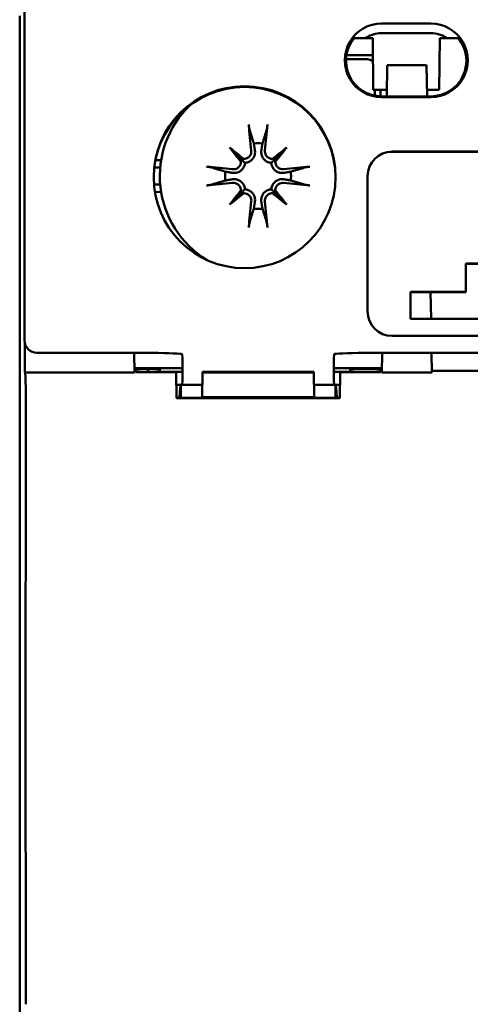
# Model space of a CAD drawing. Header units: millimetres. Extents: x 0 to 420, y 0 to 297.
# Tile 6 of 19: x 62 to 81, y 71 to 111. Entities that reach past the tile are written whole.
import ezdxf

# ---------------------------------------------------------------- set-up
doc = ezdxf.new("R2010")
doc.units = ezdxf.units.MM
doc.layers.add('Arêtes visibles(celduc)', color=7, linetype='Continuous', lineweight=50)

msp = doc.modelspace()

# ---------------------------------------------------------------- linework, layer by layer
at = {"layer": 'Arêtes visibles(celduc)'}
for p, q in [((62.498, 111.883), (62.498, 97.985)), ((62.298, 104.288), (62.298, 111.188)), ((77.022, 110.883), (79.022, 110.883)), ((76.662, 110.283), (76.36, 110.283)), ((76.683, 108.188), (76.662, 110.283)), ((79.022, 110.49), (77.022, 110.49)), ((79.362, 108.188), (79.383, 110.283)), ((79.684, 110.283), (79.383, 110.283)), ((75.593, 109.598), (76.669, 109.598)), ((77.25, 109.188), (77.228, 107.918)), ((78.85, 109.188), (77.25, 109.188)), ((78.872, 107.918), (78.85, 109.188)), ((76.683, 108.188), (77.232, 108.188)), ((76.97, 108.188), (76.97, 107.919)), ((78.867, 108.188), (79.362, 108.188)), ((77.022, 107.918), (79.022, 107.918)), ((79.022, 107.883), (77.022, 107.883)), ((70.837, 105.836), (71.324, 105.349)), ((73.158, 105.836), (72.671, 105.349)), ((67.819, 105.323), (68.051, 105.328)), ((71.324, 105.349), (71.461, 105.212)), ((72.671, 105.349), (72.534, 105.212)), ((77.448, 105.671), (81.051, 105.671)), ((81.062, 105.667), (77.448, 105.667)), ((67.771, 105.019), (68.012, 105.019)), ((76.448, 99.172), (76.448, 104.671)), ((62.298, 61.088), (62.298, 104.288)), ((67.759, 104.332), (68.012, 104.332)), ((71.324, 104.002), (71.461, 104.139)), ((72.671, 104.002), (72.534, 104.139)), ((68.051, 104.023), (67.797, 104.028)), ((70.837, 103.515), (71.324, 104.002)), ((73.158, 103.515), (72.671, 104.002)), ((80.448, 101.118), (80.448, 99.968)), ((81.348, 101.118), (80.448, 101.118)), ((81.348, 101.104), (80.448, 101.104)), ((78.198, 99.968), (78.198, 98.868)), ((80.448, 99.968), (78.198, 99.968)), ((80.448, 99.954), (78.198, 99.954)), ((79.03, 98.868), (79.011, 99.954)), ((80.448, 99.968), (80.448, 99.954)), ((78.198, 98.868), (83.598, 98.868)), ((91.948, 98.172), (77.448, 98.172)), ((62.507, 96.688), (62.507, 97.89)), ((67.412, 97.485), (62.997, 97.485)), ((66.963, 96.688), (66.95, 97.485)), ((92.812, 97.485), (76.583, 97.485)), ((77.046, 97.485), (77.032, 96.688)), ((79.068, 96.688), (79.054, 97.485)), ((68.922, 96.676), (68.922, 96.934)), ((75.073, 96.934), (75.073, 96.676)), ((62.519, 96.676), (62.507, 96.688)), ((66.963, 96.688), (62.507, 96.688)), ((68.922, 96.866), (66.96, 96.866)), ((67.02, 96.696), (67.019, 96.809)), ((68.662, 96.696), (67.02, 96.696)), ((67.52, 96.696), (67.518, 96.818)), ((67.992, 96.719), (67.991, 96.696)), ((67.992, 96.719), (67.993, 96.809)), ((68.922, 96.719), (67.992, 96.719)), ((68.662, 96.676), (68.662, 96.696)), ((68.662, 96.676), (68.68, 95.646)), ((69.733, 96.682), (69.715, 95.681)), ((74.262, 96.715), (69.733, 96.715)), ((69.733, 96.682), (69.733, 96.715)), ((74.262, 96.682), (69.733, 96.682)), ((74.262, 96.715), (74.262, 96.682)), ((74.262, 96.682), (74.28, 95.681)), ((77.035, 96.866), (75.073, 96.866)), ((75.749, 96.719), (75.073, 96.719)), ((75.315, 95.646), (75.333, 96.676)), ((76.975, 96.696), (75.333, 96.696)), ((75.333, 96.696), (75.333, 96.676)), ((75.747, 96.809), (75.749, 96.719)), ((75.749, 96.719), (75.749, 96.696)), ((76.247, 96.818), (76.477, 96.818)), ((76.977, 96.809), (76.975, 96.696)), ((79.068, 96.688), (77.032, 96.688)), ((90.328, 96.748), (79.067, 96.748)), ((68.846, 96.185), (68.671, 96.185)), ((68.848, 95.656), (68.848, 96.185)), ((69.724, 96.185), (68.848, 96.185)), ((68.848, 96.185), (68.848, 96.185)), ((75.148, 96.185), (74.271, 96.185)), ((75.148, 95.656), (75.148, 96.185)), ((75.148, 96.185), (75.148, 96.185)), ((75.324, 96.185), (75.149, 96.185)), ((75.315, 95.656), (68.68, 95.656)), ((75.315, 95.646), (68.68, 95.646)), ((74.28, 95.681), (69.715, 95.681))]:
    msp.add_line(p, q, dxfattribs=at)
for radius, start, end in [(4, 134.0715, 238.4054), (1.338, 82.3918, 97.6082), (1.338, 172.3918, 187.6082), (1.338, 352.3918, 7.6082), (1.338, 262.3918, 277.6082)]:
    msp.add_arc((71.998, 104.675), radius, start, end, dxfattribs=at)
for centre, major_axis, ratio, start_param, end_param in [((77.022, 109.383), (-1.5, 0), 0.999848, 4.712389, 7.853982), ((79.022, 109.383), (1.5, 0), 0.999848, 4.712389, 7.853982), ((77.022, 109.366), (-1.448, 0), 0.999848, 5.596904, 7.853982), ((77.022, 109.309), (0, 1.182), 0.98972, 0, 0.601666), ((79.022, 109.309), (0, -1.182), 0.98972, 2.539926, 3.141593), ((79.022, 109.366), (1.448, 0), 0.999848, 4.712389, 6.969466), ((71.448, 104.599), (3.7, 0), 0.999848, 0.004128, 3.137465), ((72.4, 104.724), (0.776, -6.441), 0.087156, 4.378084, 4.547777), ((71.595, 104.724), (0.776, 6.441), 0.087156, 4.877001, 5.046694), ((72.724, 105.302), (-4.2, 4.864), 0.173648, 1.313224, 1.430376), ((71.371, 103.949), (4.864, -4.2), 0.173648, 1.711217, 1.828368), ((72.624, 103.949), (4.864, 4.2), 0.173648, 1.313224, 1.430376), ((71.272, 105.302), (-4.2, -4.864), 0.173648, 1.711217, 1.828368), ((71.09, 105.337), (-0.188, -0.163), 0.868224, 2.023807, 2.409971), ((71.336, 105.583), (-0.163, -0.188), 0.868224, 0.731621, 1.117785), ((72.659, 105.583), (-0.163, 0.188), 0.868224, 2.023807, 2.409971), ((72.905, 105.337), (-0.188, 0.163), 0.868224, 0.731621, 1.117785), ((77.448, 104.671), (-1, 0), 0.999848, 4.712389, 6.283185), ((77.448, 104.667), (-1, 0), 0.999848, 4.712389, 6.283185), ((71.949, 104.273), (-6.441, 0.776), 0.087156, 4.877001, 5.046694), ((72.046, 104.273), (-6.441, -0.776), 0.087156, 4.378084, 4.547777), ((71.949, 105.078), (6.441, 0.776), 0.087156, 4.378084, 4.547777), ((72.046, 105.078), (6.441, -0.776), 0.087156, 4.877001, 5.046694), ((72.724, 104.049), (4.2, 4.864), 0.173648, 1.711217, 1.828368), ((71.371, 105.402), (-4.864, -4.2), 0.173648, 1.313224, 1.430376), ((71.09, 104.014), (0.188, -0.163), 0.868224, 0.731621, 1.117785), ((71.336, 103.768), (0.163, -0.188), 0.868224, 2.023807, 2.409971), ((72.659, 103.768), (0.163, 0.188), 0.868224, 0.731621, 1.117785), ((72.624, 105.402), (-4.864, 4.2), 0.173648, 1.711217, 1.828368), ((72.905, 104.014), (0.188, 0.163), 0.868224, 2.023807, 2.409971), ((71.272, 104.049), (4.2, -4.864), 0.173648, 1.313224, 1.430376), ((72.4, 104.627), (-0.776, -6.441), 0.087156, 4.877001, 5.046694), ((71.595, 104.627), (-0.776, 6.441), 0.087156, 4.378084, 4.547777), ((77.448, 99.172), (-1, 0), 0.999848, 0, 1.570796), ((62.998, 97.985), (-0.425, -0.263), 0.99966, 5.729794, 7.300285), ((67.412, 97.432), (-1.5, 0), 0.034905, 3.337017, 4.712389), ((68.9, 96.943), (0, -0.5), 0.043654, 1.55331, 2.635787), ((75.095, 96.943), (0, 0.5), 0.043654, 0.505805, 1.588283), ((76.583, 97.432), (-1.5, 0), 0.034905, 4.712389, 6.087761), ((62.518, 94.676), (0, -2), 0.017455, 1.424072, 3.124139), ((67.519, 96.809), (-0.5, 0), 0.01746, 4.712999, 6.28349), ((68.9, 96.685), (0, -0.5), 0.043654, 6.283152, 7.836495), ((75.095, 96.685), (0, 0.5), 0.043654, 1.588283, 3.141626), ((76.247, 96.809), (-0.5, 0), 0.01746, 4.712999, 6.28349), ((76.476, 96.809), (-0.5, 0), 0.01746, 3.141288, 4.711779), ((68.848, 94.685), (0.001, -1.5), 0.043654, 3.124106, 4.008241), ((75.148, 94.685), (0.001, 1.5), 0.043654, 5.416537, 6.300672), ((63.934, 82.688), (0, 80), 0.017455, 1.424072, 1.71752)]:
    msp.add_ellipse(centre, major_axis=major_axis, ratio=ratio, start_param=start_param, end_param=end_param, dxfattribs=at)
msp.add_ellipse((71.448, 104.63), major_axis=(3.7, 0), ratio=0.999848, dxfattribs=at)
for points, weights in [([(76.36, 110.283), (76.146, 110.283), (75.902, 110.283)], [1.00698312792, 1.01226426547, 1]), ([(80.142, 110.283), (79.897, 110.283), (79.684, 110.283)], [1, 1.01226426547, 1.00698312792]), ([(75.575, 109.425), (75.992, 109.425), (76.448, 109.425)], [1.05287912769, 1.05630681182, 1.05454986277]), ([(76.748, 108.188), (76.748, 108.065), (76.748, 107.944)], [1.05230661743, 1.05117051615, 1.04957971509]), ([(71.647, 106.573), (71.749, 106.237), (71.82, 106.002)], [1.00291629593, 1.01778265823, 1]), ([(72.175, 106.002), (72.246, 106.237), (72.348, 106.573)], [1, 1.01778265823, 1.00291629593]), ([(71.82, 106.002), (71.846, 105.851), (71.866, 105.73)], [1, 1.12437348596, 1.24767116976]), ([(72.129, 105.73), (72.149, 105.851), (72.175, 106.002)], [1.24767116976, 1.12437348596, 1]), ([(70.671, 104.853), (70.436, 104.924), (70.1, 105.026)], [1, 1.01778265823, 1.00291629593]), ([(73.895, 105.026), (73.559, 104.924), (73.324, 104.853)], [1.00291629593, 1.01778265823, 1]), ([(70.943, 104.807), (70.822, 104.827), (70.671, 104.853)], [1.24767116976, 1.12437348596, 1]), ([(70.671, 104.498), (70.822, 104.524), (70.943, 104.544)], [1, 1.12437348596, 1.24767116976]), ([(73.324, 104.853), (73.173, 104.827), (73.052, 104.807)], [1, 1.12437348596, 1.24767116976]), ([(73.052, 104.544), (73.173, 104.524), (73.324, 104.498)], [1.24767116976, 1.12437348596, 1]), ([(70.1, 104.325), (70.436, 104.427), (70.671, 104.498)], [1.00291629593, 1.01778265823, 1]), ([(73.324, 104.498), (73.559, 104.427), (73.895, 104.325)], [1, 1.01778265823, 1.00291629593]), ([(71.82, 103.349), (71.749, 103.114), (71.647, 102.778)], [1, 1.01778265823, 1.00291629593]), ([(71.866, 103.621), (71.846, 103.5), (71.82, 103.349)], [1.24767116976, 1.12437348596, 1]), ([(72.175, 103.349), (72.149, 103.5), (72.129, 103.621)], [1, 1.12437348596, 1.24767116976]), ([(72.348, 102.778), (72.246, 103.114), (72.175, 103.349)], [1.00291629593, 1.01778265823, 1])]:
    msp.add_rational_spline(points, weights, degree=2, dxfattribs=at)
for points, knots in [([(76.448, 109.425), (76.484, 109.425), (76.523, 109.418), (76.597, 109.389), (76.632, 109.365), (76.664, 109.334), (76.668, 109.329), (76.671, 109.325)], [0.11224712, 0.11224712, 0.11224712, 0.11224712, 0.12321691, 0.12321691, 0.13490291, 0.13490291, 0.13660209, 0.13660209, 0.13660209, 0.13660209]), ([(71.647, 106.573), (71.645, 106.581), (71.642, 106.592), (71.637, 106.617), (71.633, 106.637), (71.627, 106.675), (71.624, 106.699), (71.619, 106.736), (71.617, 106.756), (71.616, 106.773)], [0.05658644, 0.05658644, 0.05658644, 0.05658644, 0.06161587, 0.06161587, 0.06775669, 0.06775669, 0.07390904, 0.07390904, 0.07912293, 0.07912293, 0.07912293, 0.07912293]), ([(72.379, 106.773), (72.378, 106.756), (72.376, 106.736), (72.371, 106.699), (72.368, 106.675), (72.362, 106.637), (72.358, 106.617), (72.353, 106.592), (72.35, 106.581), (72.348, 106.573)], [0.01947687, 0.01947687, 0.01947687, 0.01947687, 0.02469076, 0.02469076, 0.03084311, 0.03084311, 0.03698394, 0.03698394, 0.04201336, 0.04201336, 0.04201336, 0.04201336]), ([(71.866, 105.73), (71.867, 105.724), (71.868, 105.718), (71.874, 105.669), (71.873, 105.623), (71.858, 105.532), (71.842, 105.487), (71.805, 105.414), (71.781, 105.38), (71.722, 105.318), (71.688, 105.29), (71.617, 105.249), (71.577, 105.233), (71.51, 105.217), (71.485, 105.213), (71.461, 105.212)], [0.18013192, 0.18013192, 0.18013192, 0.18013192, 0.18231103, 0.18231103, 0.1966644, 0.1966644, 0.21101777, 0.21101777, 0.22326588, 0.22326588, 0.23551399, 0.23551399, 0.24776211, 0.24776211, 0.25510696, 0.25510696, 0.25510696, 0.25510696]), ([(72.534, 105.212), (72.51, 105.213), (72.485, 105.217), (72.418, 105.233), (72.378, 105.249), (72.307, 105.29), (72.273, 105.318), (72.214, 105.38), (72.191, 105.414), (72.153, 105.487), (72.137, 105.532), (72.122, 105.623), (72.121, 105.669), (72.126, 105.711), (72.127, 105.718), (72.128, 105.724), (72.129, 105.73)], [-0.07279593, -0.07279593, -0.07279593, -0.07279593, -0.06545108, -0.06545108, -0.05320296, -0.05320296, -0.04095485, -0.04095485, -0.02870674, -0.02870674, -0.01435337, -0.01435337, 0, 0, 0, 0.00217911, 0.00217911, 0.00217911, 0.00217911]), ([(71.72, 105.713), (71.724, 105.675), (71.72, 105.634), (71.698, 105.556), (71.678, 105.519), (71.631, 105.46), (71.6, 105.433), (71.53, 105.393), (71.49, 105.381), (71.44, 105.374), (71.426, 105.374), (71.412, 105.374)], [0, 0, 0, 0, 0.01154742, 0.01154742, 0.02309483, 0.02309483, 0.0344508, 0.0344508, 0.04580677, 0.04580677, 0.04984781, 0.04984781, 0.04984781, 0.04984781]), ([(72.583, 105.374), (72.581, 105.374), (72.58, 105.374), (72.54, 105.374), (72.5, 105.382), (72.426, 105.413), (72.391, 105.436), (72.337, 105.49), (72.314, 105.524), (72.282, 105.598), (72.274, 105.638), (72.274, 105.688), (72.274, 105.7), (72.276, 105.713)], [0.02262869, 0.02262869, 0.02262869, 0.02262869, 0.02311382, 0.02311382, 0.03450698, 0.03450698, 0.04590014, 0.04590014, 0.0573821, 0.0573821, 0.06886407, 0.06886407, 0.07249483, 0.07249483, 0.07249483, 0.07249483]), ([(69.9, 105.057), (69.917, 105.056), (69.937, 105.054), (69.974, 105.049), (69.998, 105.046), (70.036, 105.04), (70.056, 105.036), (70.081, 105.031), (70.092, 105.028), (70.1, 105.026)], [0.01947687, 0.01947687, 0.01947687, 0.01947687, 0.02469076, 0.02469076, 0.03084311, 0.03084311, 0.03698394, 0.03698394, 0.04201336, 0.04201336, 0.04201336, 0.04201336]), ([(71.461, 105.212), (71.46, 105.188), (71.456, 105.163), (71.44, 105.096), (71.424, 105.056), (71.383, 104.985), (71.355, 104.951), (71.293, 104.892), (71.259, 104.869), (71.186, 104.831), (71.141, 104.815), (71.05, 104.8), (71.004, 104.799), (70.962, 104.804), (70.955, 104.805), (70.949, 104.806), (70.943, 104.807)], [-0.07279593, -0.07279593, -0.07279593, -0.07279593, -0.06545108, -0.06545108, -0.05320296, -0.05320296, -0.04095485, -0.04095485, -0.02870674, -0.02870674, -0.01435337, -0.01435337, 0, 0, 0, 0.00217911, 0.00217911, 0.00217911, 0.00217911]), ([(71.299, 105.261), (71.299, 105.259), (71.299, 105.257), (71.299, 105.218), (71.291, 105.177), (71.26, 105.103), (71.237, 105.069), (71.184, 105.015), (71.15, 104.992), (71.076, 104.96), (71.035, 104.952), (70.985, 104.952), (70.973, 104.952), (70.96, 104.953)], [0.02262944, 0.02262944, 0.02262944, 0.02262944, 0.02319765, 0.02319765, 0.0345489, 0.0345489, 0.04590016, 0.04590016, 0.05733835, 0.05733835, 0.06877655, 0.06877655, 0.07249221, 0.07249221, 0.07249221, 0.07249221]), ([(73.052, 104.807), (73.046, 104.806), (73.04, 104.805), (72.991, 104.799), (72.945, 104.8), (72.854, 104.815), (72.809, 104.831), (72.736, 104.869), (72.702, 104.892), (72.64, 104.951), (72.612, 104.985), (72.571, 105.056), (72.555, 105.096), (72.539, 105.163), (72.536, 105.188), (72.534, 105.212)], [0.18013192, 0.18013192, 0.18013192, 0.18013192, 0.18231103, 0.18231103, 0.1966644, 0.1966644, 0.21101777, 0.21101777, 0.22326588, 0.22326588, 0.23551399, 0.23551399, 0.24776211, 0.24776211, 0.25510696, 0.25510696, 0.25510696, 0.25510696]), ([(73.035, 104.953), (72.997, 104.95), (72.956, 104.953), (72.878, 104.975), (72.842, 104.995), (72.782, 105.042), (72.755, 105.073), (72.715, 105.143), (72.703, 105.182), (72.696, 105.233), (72.696, 105.247), (72.696, 105.261)], [0, 0, 0, 0, 0.01151442, 0.01151442, 0.02302884, 0.02302884, 0.0344178, 0.0344178, 0.04580676, 0.04580676, 0.0498478, 0.0498478, 0.0498478, 0.0498478]), ([(73.895, 105.026), (73.903, 105.028), (73.914, 105.031), (73.939, 105.036), (73.959, 105.04), (73.997, 105.046), (74.021, 105.049), (74.058, 105.054), (74.078, 105.056), (74.095, 105.057)], [0.05658644, 0.05658644, 0.05658644, 0.05658644, 0.06161587, 0.06161587, 0.06775669, 0.06775669, 0.07390904, 0.07390904, 0.07912293, 0.07912293, 0.07912293, 0.07912293]), ([(70.943, 104.544), (70.949, 104.545), (70.955, 104.546), (71.004, 104.552), (71.05, 104.551), (71.141, 104.536), (71.186, 104.52), (71.259, 104.482), (71.293, 104.459), (71.355, 104.4), (71.383, 104.366), (71.424, 104.295), (71.44, 104.255), (71.456, 104.188), (71.46, 104.163), (71.461, 104.139)], [0.18013192, 0.18013192, 0.18013192, 0.18013192, 0.18231103, 0.18231103, 0.1966644, 0.1966644, 0.21101777, 0.21101777, 0.22326588, 0.22326588, 0.23551399, 0.23551399, 0.24776211, 0.24776211, 0.25510696, 0.25510696, 0.25510696, 0.25510696]), ([(72.534, 104.139), (72.536, 104.163), (72.539, 104.188), (72.555, 104.255), (72.571, 104.295), (72.612, 104.366), (72.64, 104.4), (72.702, 104.459), (72.736, 104.482), (72.809, 104.52), (72.854, 104.536), (72.945, 104.551), (72.991, 104.552), (73.033, 104.547), (73.04, 104.546), (73.046, 104.545), (73.052, 104.544)], [-0.07279593, -0.07279593, -0.07279593, -0.07279593, -0.06545108, -0.06545108, -0.05320296, -0.05320296, -0.04095485, -0.04095485, -0.02870674, -0.02870674, -0.01435337, -0.01435337, 0, 0, 0, 0.00217911, 0.00217911, 0.00217911, 0.00217911]), ([(70.1, 104.325), (70.092, 104.323), (70.081, 104.32), (70.056, 104.315), (70.036, 104.311), (69.998, 104.305), (69.974, 104.302), (69.937, 104.297), (69.917, 104.295), (69.9, 104.294)], [0.05658644, 0.05658644, 0.05658644, 0.05658644, 0.06161587, 0.06161587, 0.06775669, 0.06775669, 0.07390904, 0.07390904, 0.07912293, 0.07912293, 0.07912293, 0.07912293]), ([(70.96, 104.398), (70.998, 104.401), (71.039, 104.398), (71.117, 104.376), (71.153, 104.356), (71.213, 104.309), (71.24, 104.278), (71.28, 104.208), (71.292, 104.169), (71.299, 104.118), (71.299, 104.104), (71.299, 104.09)], [0, 0, 0, 0, 0.01151442, 0.01151442, 0.02302884, 0.02302884, 0.0344178, 0.0344178, 0.04580676, 0.04580676, 0.0498478, 0.0498478, 0.0498478, 0.0498478]), ([(71.461, 104.139), (71.485, 104.138), (71.51, 104.134), (71.577, 104.118), (71.617, 104.102), (71.688, 104.061), (71.722, 104.033), (71.781, 103.971), (71.805, 103.937), (71.842, 103.864), (71.858, 103.819), (71.873, 103.728), (71.874, 103.682), (71.869, 103.64), (71.868, 103.633), (71.867, 103.627), (71.866, 103.621)], [-0.07279593, -0.07279593, -0.07279593, -0.07279593, -0.06545108, -0.06545108, -0.05320296, -0.05320296, -0.04095485, -0.04095485, -0.02870674, -0.02870674, -0.01435337, -0.01435337, 0, 0, 0, 0.00217911, 0.00217911, 0.00217911, 0.00217911]), ([(72.129, 103.621), (72.128, 103.627), (72.127, 103.633), (72.121, 103.682), (72.122, 103.728), (72.137, 103.819), (72.153, 103.864), (72.191, 103.937), (72.214, 103.971), (72.273, 104.033), (72.307, 104.061), (72.378, 104.102), (72.418, 104.118), (72.485, 104.134), (72.51, 104.138), (72.534, 104.139)], [0.18013192, 0.18013192, 0.18013192, 0.18013192, 0.18231103, 0.18231103, 0.1966644, 0.1966644, 0.21101777, 0.21101777, 0.22326588, 0.22326588, 0.23551399, 0.23551399, 0.24776211, 0.24776211, 0.25510696, 0.25510696, 0.25510696, 0.25510696]), ([(72.696, 104.09), (72.696, 104.092), (72.696, 104.094), (72.696, 104.133), (72.704, 104.174), (72.735, 104.248), (72.758, 104.282), (72.811, 104.336), (72.845, 104.359), (72.92, 104.391), (72.96, 104.399), (73.01, 104.399), (73.022, 104.399), (73.035, 104.398)], [0.02262944, 0.02262944, 0.02262944, 0.02262944, 0.02319765, 0.02319765, 0.0345489, 0.0345489, 0.04590016, 0.04590016, 0.05733835, 0.05733835, 0.06877655, 0.06877655, 0.07249221, 0.07249221, 0.07249221, 0.07249221]), ([(74.095, 104.294), (74.078, 104.295), (74.058, 104.297), (74.021, 104.302), (73.997, 104.305), (73.959, 104.311), (73.939, 104.315), (73.914, 104.32), (73.903, 104.323), (73.895, 104.325)], [0.01947687, 0.01947687, 0.01947687, 0.01947687, 0.02469076, 0.02469076, 0.03084311, 0.03084311, 0.03698394, 0.03698394, 0.04201336, 0.04201336, 0.04201336, 0.04201336]), ([(71.412, 103.977), (71.414, 103.977), (71.416, 103.977), (71.455, 103.977), (71.496, 103.969), (71.57, 103.938), (71.604, 103.915), (71.658, 103.862), (71.681, 103.828), (71.713, 103.753), (71.721, 103.713), (71.721, 103.663), (71.721, 103.651), (71.72, 103.638)], [0.02262944, 0.02262944, 0.02262944, 0.02262944, 0.02319765, 0.02319765, 0.0345489, 0.0345489, 0.04590016, 0.04590016, 0.05733835, 0.05733835, 0.06877655, 0.06877655, 0.07249221, 0.07249221, 0.07249221, 0.07249221]), ([(72.276, 103.638), (72.272, 103.676), (72.275, 103.717), (72.297, 103.795), (72.317, 103.832), (72.364, 103.891), (72.395, 103.918), (72.465, 103.958), (72.505, 103.97), (72.555, 103.977), (72.569, 103.977), (72.583, 103.977)], [0, 0, 0, 0, 0.01154742, 0.01154742, 0.02309483, 0.02309483, 0.0344508, 0.0344508, 0.04580677, 0.04580677, 0.04984781, 0.04984781, 0.04984781, 0.04984781]), ([(71.616, 102.578), (71.617, 102.595), (71.619, 102.615), (71.624, 102.652), (71.627, 102.676), (71.633, 102.714), (71.637, 102.734), (71.642, 102.759), (71.645, 102.77), (71.647, 102.778)], [0.01947687, 0.01947687, 0.01947687, 0.01947687, 0.02469076, 0.02469076, 0.03084311, 0.03084311, 0.03698394, 0.03698394, 0.04201336, 0.04201336, 0.04201336, 0.04201336]), ([(72.348, 102.778), (72.35, 102.77), (72.353, 102.759), (72.358, 102.734), (72.362, 102.714), (72.368, 102.676), (72.371, 102.652), (72.376, 102.615), (72.378, 102.595), (72.379, 102.578)], [0.05658644, 0.05658644, 0.05658644, 0.05658644, 0.06161587, 0.06161587, 0.06775669, 0.06775669, 0.07390904, 0.07390904, 0.07912293, 0.07912293, 0.07912293, 0.07912293]), ([(68.91, 97.38), (68.91, 97.388), (68.909, 97.395), (68.903, 97.427), (68.895, 97.44), (68.883, 97.443)], [0.05204842, 0.05204842, 0.05204842, 0.05204842, 0.05666135, 0.05666135, 0.07473487, 0.07473487, 0.07473487, 0.07473487]), ([(75.112, 97.443), (75.1, 97.44), (75.092, 97.427), (75.086, 97.395), (75.086, 97.388), (75.085, 97.38)], [0.07907073, 0.07907073, 0.07907073, 0.07907073, 0.09714425, 0.09714425, 0.10175718, 0.10175718, 0.10175718, 0.10175718]), ([(67.993, 96.809), (67.993, 96.81), (67.981, 96.812), (67.931, 96.814), (67.895, 96.815), (67.804, 96.816), (67.749, 96.817), (67.635, 96.818), (67.577, 96.818), (67.518, 96.818)], [0, 0, 0, 0, 0.0195538, 0.0195538, 0.03908978, 0.03908978, 0.05861019, 0.05861019, 0.07629839, 0.07629839, 0.07629839, 0.07629839])]:
    msp.add_open_spline(points, degree=3, knots=knots, dxfattribs=at)

doc.saveas('drawing.dxf')
